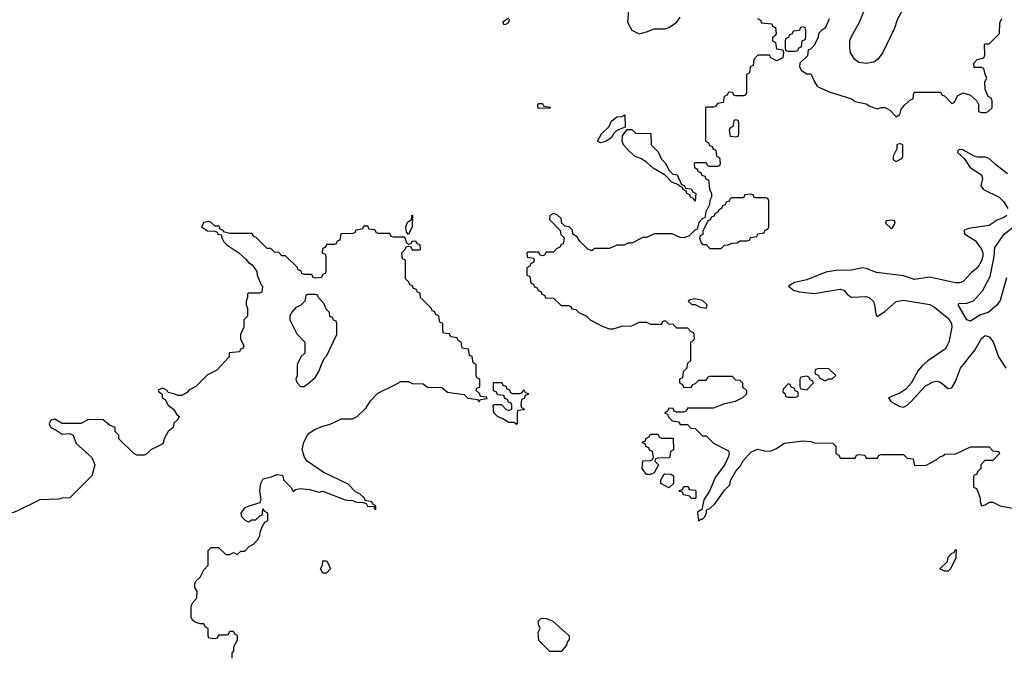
# Model space of a CAD drawing. Header units: inches. Extents: x 2473073 to 2657680, y 705365 to 849016.
# Tile 88 of 151: x 2507981 to 2513272, y 829160 to 832584. Entities that reach past the tile are written whole.
import ezdxf

# ---------------------------------------------------------------- set-up
doc = ezdxf.new("R2010")
doc.units = ezdxf.units.IN
doc.header["$MEASUREMENT"] = 0
for name, color, linetype in [('C5802', 7, 'Continuous'), ('C5803', 7, 'Continuous'), ('C5812', 7, 'Continuous'), ('C5813', 7, 'Continuous')]:
    doc.layers.add(name, color=color, linetype=linetype)

msp = doc.modelspace()

# ---------------------------------------------------------------- linework, layer by layer
at = {"layer": 'C5802', "color": 5, "elevation": 80}
for points in [[(2508086, 830000), (2507970, 829942), (2507947.3, 829932.7), (2507928.4, 829931.6), (2507910, 829914), (2507890, 829914), (2507863.1, 829896.9), (2507850, 829882), (2507814.6, 829865.4), (2507794, 829870), (2507779.6, 829879.6), (2507765.4, 829905.4), (2507751.6, 829951.6), (2507739.6, 829959.6), (2507710, 829962), (2507690, 829954), (2507610, 829954), (2507591.6, 829971.6), (2507550, 829974), (2507530, 829982), (2507490, 829982), (2507454, 830000)], [(2509122, 829150), (2509123.6, 829176.4), (2509132, 829190), (2509132, 829210), (2509152, 829250), (2509151.6, 829271.6), (2509138, 829278), (2509130, 829294), (2509112.7, 829292.7), (2509106, 829290), (2509102, 829278), (2509090, 829274), (2509050, 829274), (2509042, 829258), (2509030, 829254), (2508998, 829258), (2508994, 829270), (2508994, 829310), (2508978, 829318), (2508970, 829334), (2508950, 829334), (2508923.6, 829343.6), (2508910, 829354), (2508902, 829370), (2508902, 829430), (2508912, 829450), (2508932.7, 829472.7), (2508934, 829510), (2508922, 829530), (2508922, 829550), (2508930, 829566), (2508950, 829586), (2508970, 829626), (2508994, 829650), (2508994, 829730), (2509010, 829746), (2509050, 829746), (2509088.4, 829708.4), (2509110, 829708), (2509130, 829718), (2509150, 829708), (2509170, 829726), (2509190, 829726), (2509214, 829750), (2509236.9, 829763.1), (2509262, 829790), (2509272, 829810), (2509272.7, 829827.3), (2509283.6, 829856.4), (2509298, 829882), (2509314, 829890), (2509314, 829930), (2509298, 829938), (2509290, 829954), (2509286, 829950), (2509282, 829918), (2509270, 829914), (2509247.3, 829892.7), (2509228.4, 829891.6), (2509210, 829882), (2509194, 829890), (2509174, 829910), (2509172, 829930), (2509190, 829958), (2509214, 829970), (2509272.7, 829987.3), (2509277.3, 830000)], [(2509745, 830000), (2509770, 829998), (2509791.6, 829988.4), (2509827.3, 829987.3), (2509842, 829982), (2509850, 829968), (2509886, 829966), (2509886, 829954), (2509894, 829950), (2509894, 829970), (2509878, 829978), (2509874, 829990), (2509838, 829998), (2509837.3, 830000)]]:
    msp.add_lwpolyline(points, dxfattribs=at)
msp.add_lwpolyline([(2509610, 829608), (2509598, 829630), (2509608, 829650), (2509610, 829674), (2509630, 829674), (2509634, 829670), (2509652, 829630), (2509630, 829608)], close=True, dxfattribs=at)
at = {"layer": 'C5803', "color": 5, "elevation": 80}
for points in [[(2510000, 831414), (2509990, 831414), (2509978, 831418), (2509970, 831434), (2509910, 831434), (2509898, 831438), (2509890, 831454), (2509858, 831458), (2509852.7, 831472.7), (2509830, 831474), (2509822, 831458), (2509787.3, 831452.7), (2509782, 831438), (2509770, 831434), (2509707.3, 831432.7), (2509702, 831398), (2509687.3, 831392.7), (2509682, 831378), (2509670, 831374), (2509630, 831374), (2509622, 831358), (2509607.3, 831352.7), (2509606, 831330), (2509622, 831322), (2509626, 831310), (2509626, 831230), (2509622, 831218), (2509607.3, 831212.7), (2509602, 831198), (2509570, 831194), (2509558, 831198), (2509550, 831214), (2509510, 831214), (2509498, 831218), (2509492.7, 831232.7), (2509478, 831238), (2509472.7, 831252.7), (2509410, 831314), (2509390, 831314), (2509372.7, 831332.7), (2509350, 831334), (2509330, 831354), (2509310, 831354), (2509250, 831414), (2509238, 831418), (2509230, 831434), (2509110, 831434), (2509082, 831442), (2509072.7, 831452.7), (2509058, 831458), (2509052.7, 831472.7), (2509030, 831474), (2509010, 831494), (2508998, 831498), (2508970, 831494), (2508958, 831470), (2508990, 831448.7), (2509030, 831446), (2509042, 831442), (2509046, 831430), (2509066, 831426), (2509066, 831414), (2509078, 831390), (2509093.6, 831373.6), (2509158, 831330), (2509196.5, 831296.5), (2509210, 831278), (2509230, 831266), (2509255.3, 831230), (2509258, 831210), (2509278, 831158), (2509286, 831150), (2509282, 831118), (2509270, 831114), (2509210, 831114), (2509206, 831110), (2509206, 831090), (2509198, 831070), (2509198, 831050), (2509206, 831030), (2509206, 830990), (2509186, 830970), (2509186, 830930), (2509168, 830890), (2509168.4, 830868.4), (2509186, 830830), (2509182, 830818), (2509167.3, 830812.7), (2509162, 830798), (2509107.3, 830792.7), (2509106, 830770), (2509040.4, 830699.6), (2508990, 830674), (2508928.4, 830611.6), (2508890, 830592), (2508880.4, 830579.6), (2508850, 830562), (2508830, 830562), (2508810, 830572), (2508778, 830578), (2508774, 830590), (2508750, 830602), (2508727.3, 830592.7), (2508726, 830586), (2508746, 830570), (2508746, 830550), (2508762, 830542), (2508778, 830510), (2508808, 830490), (2508823.1, 830463.1), (2508838, 830450), (2508830, 830434), (2508810, 830414), (2508806, 830390), (2508778, 830370), (2508758, 830330), (2508750, 830302), (2508686, 830270), (2508666, 830250), (2508650, 830242), (2508610, 830242), (2508594, 830250), (2508514, 830330), (2508514, 830350), (2508494, 830370), (2508494, 830390), (2508463.6, 830403.6), (2508430, 830432), (2508350, 830434), (2508310, 830412), (2508250, 830411.3), (2508210, 830411.3), (2508170, 830434.8), (2508148, 830430), (2508139, 830410), (2508148, 830390), (2508177.2, 830377.2), (2508210, 830355.3), (2508250, 830358), (2508268.9, 830348.9), (2508284.8, 830304.8), (2508369, 830230), (2508384, 830190), (2508368.9, 830131.1), (2508250, 830012), (2508210, 830011.3), (2508190, 830004.7), (2508090, 830002), (2508086, 830000)], [(2509837.3, 830000), (2509834, 830010), (2509811.3, 830031.3), (2509785.4, 830045.4), (2509745.4, 830085.4), (2509612, 830150), (2509526, 830210), (2509510.6, 830230.6), (2509498.8, 830270), (2509508.1, 830311.9), (2509526.8, 830350), (2509538.5, 830361.5), (2509570, 830381.2), (2509610, 830398), (2509650, 830408), (2509710, 830438), (2509770, 830438), (2509794, 830450), (2509843.6, 830496.4), (2509865.4, 830534.6), (2509905.4, 830574.6), (2510000, 830622.7)], [(2509277.3, 830000), (2509278, 830002), (2509270.8, 830050), (2509276, 830090), (2509290, 830115.3), (2509334.8, 830125.2), (2509362, 830138), (2509390, 830134), (2509395.3, 830130), (2509398, 830110), (2509438, 830070), (2509450, 830046), (2509463.6, 830056.4), (2509490, 830062), (2509538, 830058), (2509590, 830042), (2509610, 830048), (2509730, 830001.2), (2509745, 830000)]]:
    msp.add_lwpolyline(points, dxfattribs=at)
msp.add_lwpolyline([(2509570, 831106), (2509530, 831106), (2509518, 831102), (2509514, 831070), (2509490, 831046), (2509464.7, 831035.3), (2509442, 831010), (2509432, 830990), (2509432, 830970), (2509470, 830894), (2509514, 830850), (2509514, 830790), (2509492, 830770), (2509471.3, 830730), (2509471.3, 830668.7), (2509464.7, 830650), (2509472, 830630), (2509490, 830612), (2509510, 830612), (2509530, 830624.7), (2509570, 830662), (2509588.9, 830691.1), (2509602, 830730), (2509618, 830762), (2509630, 830774), (2509686, 830890), (2509686, 830950), (2509682, 830962), (2509667.3, 830967.3), (2509662, 830982), (2509647.3, 830987.3), (2509646, 831010), (2509627.3, 831027.3), (2509616.4, 831056.4), (2509586, 831090), (2509582, 831102)], close=True, dxfattribs=at)
at = {"layer": 'C5812', "color": 5, "elevation": 80}
for points in [[(2511657.5, 830000), (2511646, 829950), (2511624, 829936), (2511628.4, 829888.4), (2511642, 829898), (2511650, 829898), (2511662, 829910), (2511672, 829932), (2511672, 829948), (2511690, 829955.3), (2511718, 829982), (2511730.8, 830000)], [(2513142, 830000), (2513142, 829990), (2513148.7, 829968.7), (2513170, 829975.3), (2513190, 829989), (2513210, 829989), (2513250, 829969), (2513316.4, 829956.4), (2513332.7, 829947.3), (2513370, 829946), (2513370, 829954), (2513358, 829958), (2513354, 829970), (2513334, 829990), (2513334, 830000)]]:
    msp.add_lwpolyline(points, dxfattribs=at)
for points in [[(2512950, 829618), (2512926, 829630), (2512966, 829670), (2512970, 829694), (2512990, 829714), (2513002, 829718), (2513006, 829730), (2513014, 829734), (2513012, 829690), (2512982, 829630), (2512970, 829618)], [(2510830, 829186), (2510770, 829246), (2510767.3, 829287.3), (2510778, 829310), (2510768.7, 829328.7), (2510768.7, 829350), (2510779, 829361), (2510790, 829366), (2510810, 829364), (2510844.7, 829350), (2510934, 829270), (2510934, 829250), (2510923.6, 829236.4), (2510919.6, 829220.4), (2510890, 829186)]]:
    msp.add_lwpolyline(points, close=True, dxfattribs=at)
at = {"layer": 'C5813', "color": 5}
for points, elevation in [([(2511255.3, 832675.3), (2511248, 832570), (2511270, 832528), (2511310, 832508), (2511350, 832518), (2511390, 832535.3), (2511450, 832535.3), (2511470, 832542), (2511510.7, 832569.3), (2511530, 832598)], 80), ([(2512730, 832646), (2512696.9, 832583.1), (2512682, 832538), (2512616.8, 832403.2), (2512590.7, 832369.3), (2512570, 832355.3), (2512530, 832349), (2512490, 832354), (2512469.3, 832369.3), (2512445.6, 832405.6), (2512442, 832430), (2512442, 832470), (2512448.7, 832490), (2512494, 832570), (2512526, 832650)], 80), ([(2510608.4, 832591.6), (2510578, 832570), (2510580.4, 832560.4), (2510590, 832558), (2510610, 832568.7), (2510612.7, 832587.3)], 80), ([(2511946, 832590), (2511962, 832582), (2511967.3, 832567.3), (2512022, 832562), (2512027.3, 832547.3), (2512042, 832542), (2512046, 832510), (2512042, 832498), (2512026, 832490), (2512026, 832470), (2512042, 832462), (2512047.3, 832427.3), (2512082, 832422), (2512086, 832410), (2512082, 832378), (2512050, 832362), (2512018, 832378), (2512010, 832394), (2511947.3, 832392.7), (2511926, 832370), (2511922, 832338), (2511906, 832330), (2511902, 832298), (2511886, 832290), (2511886, 832190), (2511882, 832178), (2511870, 832174), (2511830, 832174), (2511818, 832178), (2511812.7, 832192.7), (2511790, 832194), (2511782, 832178), (2511766, 832170), (2511762, 832138), (2511730, 832134), (2511722, 832118), (2511710, 832114), (2511670, 832114), (2511666, 832110), (2511666, 831930), (2511682, 831922), (2511687.3, 831907.3), (2511702, 831902), (2511707.3, 831887.3), (2511722, 831882), (2511726, 831850), (2511742, 831842), (2511746, 831810), (2511742, 831798), (2511730, 831794), (2511690, 831794), (2511678, 831798), (2511670, 831814), (2511610, 831814), (2511606, 831810), (2511607.3, 831787.3), (2511622, 831782), (2511627.3, 831767.3), (2511642, 831762), (2511647.3, 831747.3), (2511662, 831742), (2511667.3, 831727.3), (2511682, 831722), (2511687.3, 831672.7), (2511698, 831650), (2511698, 831630), (2511688.9, 831611.1), (2511688, 831590), (2511668, 831550), (2511662, 831518), (2511650, 831514), (2511630, 831494), (2511622, 831458), (2511610, 831454), (2511579, 831421), (2511550, 831411.3), (2511530, 831412), (2511487.3, 831432.7), (2511392.7, 831432.7), (2511350, 831412), (2511330, 831412), (2511270, 831382), (2511250, 831382), (2511230, 831372), (2511190, 831372), (2511150, 831354), (2511070, 831354), (2511058, 831342), (2511050, 831342), (2511034, 831350), (2510990, 831394), (2510976.9, 831416.9), (2510954, 831430), (2510951.6, 831451.6), (2510934, 831470), (2510910, 831474), (2510894, 831490), (2510890, 831514), (2510870, 831534), (2510850, 831542), (2510829, 831531), (2510828, 831510), (2510886, 831450), (2510888.4, 831428.4), (2510906, 831410), (2510902, 831378), (2510890, 831374), (2510882, 831358), (2510867.3, 831352.7), (2510850, 831334), (2510810, 831334), (2510802, 831318), (2510790, 831314), (2510778, 831318), (2510770, 831334), (2510710, 831334), (2510706, 831330), (2510707.3, 831307.3), (2510742, 831302), (2510746, 831290), (2510742, 831278), (2510727.3, 831272.7), (2510722, 831258), (2510706, 831250), (2510706, 831210), (2510722, 831202), (2510727.3, 831167.3), (2510742, 831162), (2510747.3, 831147.3), (2510762, 831142), (2510767.3, 831127.3), (2510782, 831122), (2510787.3, 831107.3), (2510802, 831102), (2510807.3, 831087.3), (2510850, 831086), (2510890, 831046), (2510930, 831046), (2510942, 831042), (2510948.4, 831028.4), (2510970, 831026), (2510986, 831010), (2511026, 830990), (2511046, 830970), (2511114.6, 830934.6), (2511150, 830922), (2511170, 830922), (2511216.4, 830936.4), (2511270, 830938), (2511310, 830958), (2511350, 830958), (2511370, 830946), (2511430, 830946), (2511438, 830962), (2511450, 830966), (2511467.3, 830947.3), (2511490, 830946), (2511510, 830926), (2511570, 830926), (2511587.3, 830907.3), (2511602, 830902), (2511606, 830870), (2511602, 830858), (2511586, 830850), (2511586, 830750), (2511567.3, 830732.7), (2511566, 830710), (2511546, 830690), (2511542, 830658), (2511526, 830650), (2511526, 830630), (2511542, 830622), (2511547.3, 830607.3), (2511590, 830606), (2511598, 830622), (2511612.7, 830627.3), (2511630, 830646), (2511670, 830646), (2511678, 830662), (2511690, 830666), (2511810, 830666), (2511827.3, 830647.3), (2511850, 830646), (2511866, 830630), (2511866, 830610), (2511886, 830590), (2511886, 830570), (2511866, 830550), (2511826, 830530), (2511763.1, 830516.9), (2511710, 830494), (2511570, 830494), (2511562, 830478), (2511550, 830474), (2511510, 830474), (2511498, 830478), (2511492.7, 830492.7), (2511470, 830494), (2511462, 830478), (2511446, 830470), (2511462, 830462), (2511467.3, 830447.3), (2511487.3, 830427.3), (2511522, 830422), (2511530, 830406), (2511570, 830406), (2511587.3, 830387.3), (2511610, 830386), (2511650, 830346), (2511670, 830346), (2511710, 830306), (2511790, 830266), (2511793.2, 830250), (2511790, 830234), (2511770, 830192), (2511718, 830122), (2511690, 830052), (2511658, 830002), (2511657.5, 830000)], 80), ([(2512331.6, 832588.4), (2512310, 832538), (2512291.6, 832528.4), (2512274, 832510), (2512272, 832490), (2512250, 832446), (2512230, 832426), (2512218, 832422), (2512214, 832390), (2512174, 832350), (2512172, 832330), (2512182, 832310), (2512210, 832292), (2512232.7, 832292.7), (2512251.3, 832250), (2512266.8, 832226.8), (2512278.8, 832218.8), (2512330, 832196), (2512450, 832158), (2512470, 832144.7), (2512530, 832131.3), (2512550, 832118), (2512590, 832104.7), (2512610, 832112), (2512631.6, 832111.6), (2512656.9, 832096.9), (2512690, 832062), (2512710, 832074), (2512718, 832102), (2512736.4, 832123.6), (2512767.3, 832152.7), (2512782, 832158), (2512786, 832190), (2512790, 832194), (2512930, 832194), (2512938, 832178), (2512950, 832174), (2512990, 832134), (2513002, 832138), (2513023.1, 832176.9), (2513051.1, 832191.1), (2513090, 832178), (2513122, 832150), (2513132.7, 832127.3), (2513134, 832090), (2513150, 832084.7), (2513174.6, 832085.4), (2513186, 832090), (2513206, 832110), (2513207.3, 832147.3), (2513202, 832162), (2513186, 832170), (2513168.9, 832208.9), (2513168, 832250), (2513178, 832270), (2513168.4, 832288.4), (2513162, 832322), (2513150, 832326), (2513110, 832326), (2513108, 832350), (2513126, 832370), (2513162, 832378), (2513167.3, 832392.7), (2513166, 832450), (2513170, 832454), (2513190, 832454), (2513246, 832510), (2513247.3, 832567.3), (2513258, 832590)], 80), ([(2513290, 831755.5), (2513224.6, 831804.6), (2513190, 831837.6), (2513170, 831845), (2513130, 831843.8), (2513109.4, 831849.4), (2513050, 831883.9), (2513030, 831886.5), (2513021.7, 831878.2), (2513020.9, 831870), (2513057.1, 831837.1), (2513089.4, 831789.4), (2513148.7, 831750), (2513155.1, 831730), (2513145, 831690), (2513159.6, 831670), (2513243.9, 831630), (2513270, 831603.5), (2513291.6, 831568.4)], 60), ([(2513285.4, 831530), (2513270, 831519.2), (2513234.4, 831505.6), (2513190, 831476.8), (2513079.7, 831460.3), (2513054.3, 831450), (2513060.7, 831430), (2513115.9, 831395.9), (2513148.6, 831350), (2513155.8, 831330), (2513156.8, 831310), (2513150, 831287.1), (2513130, 831252), (2513096, 831223.9), (2513050, 831174.5), (2513030, 831168.1), (2513010, 831168.9), (2512870, 831199.2), (2512790, 831187.2), (2512730, 831205.8), (2512584.7, 831224.7), (2512530, 831246.2), (2512510, 831249.3), (2512450, 831237), (2512365.8, 831234.2), (2512313.8, 831226.2), (2512210, 831184.8), (2512145.1, 831170), (2512112, 831150), (2512138.4, 831130), (2512170, 831121), (2512250, 831111.8), (2512390, 831134.9), (2512410, 831128.8), (2512430, 831106.2), (2512450, 831092.2), (2512530, 831094.8), (2512546.6, 831090), (2512568.3, 831068.2), (2512575, 831050), (2512581, 831001), (2512587.9, 830987.9), (2512630, 831013.8), (2512690, 831068), (2512730, 831074.9), (2512871.8, 831051.8), (2512897.5, 831037.5), (2512974.6, 830974.6), (2512988.7, 830950), (2512989.9, 830930), (2512973.5, 830850), (2512958.7, 830821.3), (2512949.9, 830810), (2512860.2, 830750), (2512830, 830723.2), (2512810, 830697.7), (2512771.1, 830628.9), (2512742.8, 830597.2), (2512710, 830576.1), (2512649.7, 830550), (2512662.9, 830530), (2512710, 830503.8), (2512730, 830499.6), (2512750, 830509.9), (2512770, 830528.4), (2512847, 830613), (2512890, 830636.4), (2512910, 830639.5), (2512930, 830635.2), (2512970, 830599.8), (2512990, 830604), (2513010, 830638), (2513036.8, 830710), (2513112.8, 830807.2), (2513150, 830869.9), (2513170, 830885.7), (2513190, 830879), (2513211.5, 830851.5), (2513241.1, 830770), (2513280.3, 830710)], 60), ([(2513284.4, 831195.6), (2513250, 831074), (2513230, 831046), (2513186, 831010), (2513143.2, 830996.8), (2513090, 830962.7), (2513070, 830969.3), (2513023.7, 831050), (2513030, 831057.3), (2513070, 831059), (2513107.3, 831072.7), (2513154.9, 831125.1), (2513196.8, 831203.2), (2513218.4, 831310), (2513220.7, 831359.3), (2513270.5, 831430), (2513338.2, 831481.8)], 40), ([(2510000, 830622.7), (2510030, 830638), (2510070, 830638), (2510090, 830628), (2510150, 830626), (2510172.7, 830607.3), (2510250, 830606), (2510280.4, 830580.4), (2510370, 830568), (2510390, 830548), (2510442, 830542), (2510450, 830528), (2510458, 830542), (2510492.7, 830547.3), (2510490, 830554), (2510458, 830558), (2510452.7, 830572.7), (2510434, 830590), (2510438, 830602), (2510454, 830610), (2510454, 830650), (2510438, 830658), (2510434, 830670), (2510434, 830730), (2510418, 830738), (2510412.7, 830772.7), (2510398, 830778), (2510392.7, 830812.7), (2510358, 830818), (2510354, 830850), (2510338, 830858), (2510332.7, 830872.7), (2510298, 830878), (2510290, 830894), (2510258, 830898), (2510254, 830910), (2510254, 830950), (2510238, 830958), (2510234, 830990), (2510218, 830998), (2510210, 831014), (2510198, 831018), (2510194, 831030), (2510134, 831090), (2510132.7, 831112.7), (2510118, 831118), (2510112.7, 831132.7), (2510098, 831138), (2510092.7, 831152.7), (2510078, 831158), (2510072.7, 831172.7), (2510054, 831190), (2510054, 831290), (2510038, 831298), (2510034, 831330), (2510052.7, 831347.3), (2510058, 831362), (2510070, 831366), (2510082, 831362), (2510090, 831346), (2510130, 831346), (2510134, 831350), (2510132.7, 831372.7), (2510118, 831378), (2510110, 831392), (2510088.4, 831391.6), (2510082, 831378), (2510070, 831374), (2510062, 831382), (2510050, 831414), (2510000, 831414)], 80), ([(2511730.8, 830000), (2511770, 830055.3), (2511796.9, 830083.1), (2511802.8, 830110), (2511830, 830155.3), (2511854.8, 830185.2), (2511866.8, 830210), (2511910, 830258), (2511946, 830274), (2511984.7, 830264.7), (2512016, 830264), (2512044.5, 830275.5), (2512090, 830306), (2512190, 830319), (2512234.6, 830314.6), (2512252.7, 830307.3), (2512350, 830306), (2512366, 830290), (2512366, 830250), (2512382, 830242), (2512390, 830226), (2512470, 830226), (2512478, 830242), (2512490, 830246), (2512522, 830242), (2512530, 830226), (2512590, 830226), (2512598, 830242), (2512610, 830246), (2512730, 830246), (2512750, 830226), (2512782, 830222), (2512790, 830186), (2512851.6, 830188.4), (2512910, 830218), (2512926.4, 830233.6), (2512942, 830238), (2512952.7, 830247.3), (2513011.6, 830248.4), (2513090, 830286), (2513190, 830286), (2513210, 830266), (2513242, 830262), (2513246, 830250), (2513210, 830214), (2513167.3, 830212.7), (2513146, 830190), (2513146, 830170), (2513127.3, 830152.7), (2513122, 830138), (2513110, 830134), (2513107.3, 830127.3), (2513106, 830070), (2513122, 830062), (2513130, 830046), (2513142, 830010), (2513142, 830000)], 80)]:
    msp.add_lwpolyline(points, dxfattribs=dict(at, elevation=elevation))
at = {"layer": 'C5813', "color": 5, "elevation": 80}
for points in [[(2512190, 832546), (2512178, 832542), (2512170, 832526), (2512138, 832522), (2512132.7, 832507.3), (2512118, 832502), (2512112.7, 832487.3), (2512098, 832482), (2512094, 832470), (2512094, 832430), (2512098, 832418), (2512110, 832414), (2512150, 832414), (2512162, 832418), (2512167.3, 832432.7), (2512182, 832438), (2512186, 832470), (2512202, 832478), (2512206, 832490), (2512206, 832530), (2512202, 832542)], [(2510770, 832106), (2510766, 832110), (2510766, 832130), (2510770, 832134), (2510790, 832134), (2510798, 832118), (2510830, 832114), (2510834, 832110), (2510830, 832108)], [(2511102, 831922), (2511086, 831930), (2511108, 831970), (2511148, 832010), (2511162, 832038), (2511190, 832061), (2511216.4, 832063.6), (2511232, 832072), (2511234, 832006), (2511190, 831988), (2511172, 831970), (2511162, 831950), (2511130, 831928.7)], [(2511830, 832046), (2511818, 832042), (2511814, 832010), (2511798, 832002), (2511794, 831990), (2511798, 831958), (2511830, 831954), (2511842, 831958), (2511846, 831970), (2511846, 832030), (2511842, 832042)], [(2511610, 831608), (2511602, 831622), (2511586, 831630), (2511582, 831642), (2511566, 831650), (2511562, 831662), (2511546, 831670), (2511542, 831682), (2511530, 831686), (2511518, 831698), (2511486, 831710), (2511450, 831748), (2511384.7, 831784.7), (2511350, 831818), (2511318, 831838), (2511288.4, 831848.4), (2511256.4, 831876.4), (2511226, 831910), (2511218, 831930), (2511220.4, 831959.6), (2511246, 831994), (2511270, 831994), (2511290, 831974), (2511372.7, 831972.7), (2511374, 831910), (2511412.7, 831872.7), (2511430, 831834), (2511451.6, 831811.6), (2511470, 831774), (2511490, 831754), (2511514, 831750), (2511538, 831698), (2511552, 831692), (2511558, 831678), (2511590, 831674), (2511598, 831658), (2511614, 831650)], [(2512710, 831918), (2512694, 831910), (2512694, 831890), (2512674, 831850), (2512674, 831830), (2512690, 831822), (2512722, 831838), (2512726, 831850), (2512726, 831910)], [(2511910, 831646), (2511878, 831642), (2511870, 831626), (2511810, 831626), (2511798, 831622), (2511792.7, 831607.3), (2511778, 831602), (2511772.7, 831587.3), (2511758, 831582), (2511752, 831568), (2511738, 831562), (2511734, 831550), (2511718, 831542), (2511710, 831526), (2511698, 831522), (2511690, 831506), (2511678, 831502), (2511652.7, 831447.3), (2511651.6, 831428.4), (2511638, 831422), (2511634, 831410), (2511643.6, 831383.6), (2511650, 831374), (2511670, 831374), (2511690, 831354), (2511750, 831354), (2511768.4, 831371.6), (2511787.3, 831372.7), (2511810, 831382), (2511836.4, 831383.6), (2511850, 831394), (2511890, 831394), (2511902, 831398), (2511907.3, 831412.7), (2511942, 831418), (2511947.3, 831432.7), (2511982, 831438), (2511987.3, 831452.7), (2512002, 831458), (2512006, 831470), (2512006, 831610), (2512002, 831622), (2511990, 831626), (2511930, 831626), (2511922, 831642)], [(2510070, 831428), (2510060.4, 831440.4), (2510055.3, 831470), (2510064.7, 831495.3), (2510086, 831510), (2510088, 831530), (2510092, 831532), (2510090.7, 831469.3)], [(2512670, 831506), (2512638, 831502), (2512634, 831490), (2512662, 831462), (2512670, 831462), (2512686, 831490), (2512682, 831502)], [(2511610, 831082), (2511583.6, 831076.4), (2511574, 831070), (2511592.7, 831052.7), (2511610, 831052), (2511638, 831038), (2511670, 831032), (2511676, 831050), (2511650, 831074.3)], [(2512327.3, 830707.3), (2512270, 830706), (2512258, 830702), (2512254, 830690), (2512258, 830678), (2512272.7, 830672.7), (2512278, 830658), (2512310, 830642), (2512328.4, 830651.6), (2512347.3, 830652.7), (2512366, 830670)], [(2512210, 830666), (2512178, 830662), (2512174, 830650), (2512174, 830610), (2512178, 830598), (2512210, 830594), (2512246, 830630), (2512242, 830642), (2512230, 830646), (2512222, 830662)], [(2510630, 830574), (2510670, 830574), (2510682, 830578), (2510690, 830594), (2510698, 830578), (2510712.7, 830572.7), (2510712.7, 830567.3), (2510698, 830562), (2510692.7, 830547.3), (2510678, 830542), (2510674, 830510), (2510678, 830498), (2510694, 830490), (2510690, 830486), (2510658, 830482), (2510654, 830470), (2510654, 830410), (2510650, 830406), (2510638, 830418), (2510610, 830418), (2510578, 830438), (2510549.1, 830449.1), (2510529.1, 830469.1), (2510526, 830510), (2510530, 830514), (2510570, 830514), (2510594, 830490), (2510610, 830482), (2510626, 830490), (2510626, 830510), (2510622, 830522), (2510607.3, 830527.3), (2510602, 830542), (2510587.3, 830547.3), (2510582, 830562), (2510550, 830566), (2510542, 830582), (2510527.3, 830587.3), (2510527.3, 830632.7), (2510572.7, 830632.7), (2510578, 830618), (2510592.7, 830612.7), (2510598, 830598), (2510612.7, 830592.7), (2510618, 830578)], [(2512110, 830626), (2512083.6, 830596.4), (2512082, 830582), (2512092.7, 830572.7), (2512098, 830558), (2512110, 830554), (2512150, 830554), (2512162, 830558), (2512166, 830570), (2512162, 830582), (2512147.3, 830587.3), (2512142, 830602), (2512127.3, 830607.3), (2512122, 830622)], [(2511350, 830138), (2511326, 830170), (2511328.9, 830211.1), (2511370, 830214), (2511382, 830218), (2511386, 830230), (2511382, 830262), (2511367.3, 830267.3), (2511362, 830282), (2511347.3, 830287.3), (2511342, 830302), (2511327.3, 830307.3), (2511327.3, 830312.7), (2511342, 830318), (2511347.3, 830332.7), (2511362, 830338), (2511370, 830354), (2511410, 830354), (2511418, 830338), (2511430, 830334), (2511492.7, 830332.7), (2511494, 830270), (2511478, 830262), (2511472.7, 830227.3), (2511410, 830226), (2511398, 830222), (2511394, 830210), (2511414, 830190), (2511390, 830146), (2511370, 830138)], [(2511470, 830066), (2511426, 830090), (2511426, 830110), (2511442, 830138), (2511450, 830142), (2511479.6, 830139.6), (2511494, 830130), (2511494, 830090)], [(2511610, 830008), (2511588.4, 830008.4), (2511582, 830022), (2511548.4, 830028.4), (2511542, 830042), (2511527.3, 830047.3), (2511527.3, 830052.7), (2511542, 830058), (2511550, 830074), (2511572.7, 830072.7), (2511578, 830058), (2511610, 830054), (2511614, 830050), (2511614, 830010)]]:
    msp.add_lwpolyline(points, close=True, dxfattribs=at)

doc.saveas('drawing.dxf')
